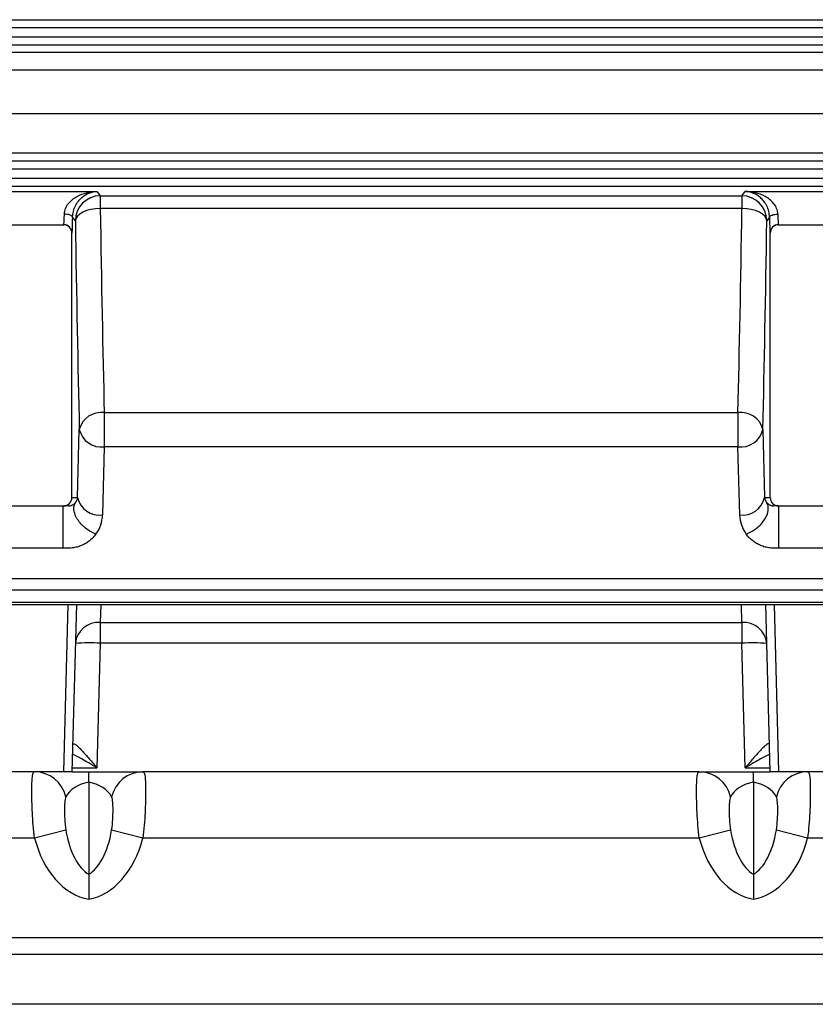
# Model space of a CAD drawing. Header units: millimetres. Extents: x -1087 to -132, y -334 to 655.
# Tile 3 of 63: x -978 to -930, y 27 to 86. Entities that reach past the tile are written whole.
import ezdxf

# ---------------------------------------------------------------- set-up
doc = ezdxf.new("R2010")
doc.units = ezdxf.units.MM

msp = doc.modelspace()

# ---------------------------------------------------------------- linework, layer by layer
at = {"color": 7, "linetype": 'Continuous', "lineweight": 25}
for p, q in [((-1011.189, 85.99), (-896.246, 85.99)), ((-896.246, 85.49), (-1011.189, 85.49)), ((-1011.189, 84.956), (-896.246, 84.956)), ((-896.246, 84.456), (-1011.189, 84.456)), ((-1011.157, 84.035), (-896.122, 84.035)), ((-895.672, 82.954), (-1011.157, 82.954)), ((-1011.157, 80.334), (-895.666, 80.334)), ((-896.122, 77.949), (-1011.157, 77.949)), ((-1011.189, 77.49), (-896.246, 77.49)), ((-896.246, 76.99), (-1011.189, 76.99)), ((-1011.189, 76.456), (-896.246, 76.456)), ((-896.246, 75.956), (-1011.189, 75.956)), ((-993.27, 75.65), (-973.142, 75.65)), ((-973.142, 75.65), (-972.946, 75.388)), ((-972.946, 75.388), (-934.333, 75.388)), ((-972.946, 75.388), (-972.946, 74.625)), ((-934.333, 75.388), (-934.137, 75.65)), ((-934.333, 75.388), (-934.333, 74.625)), ((-934.137, 75.65), (-914.009, 75.65)), ((-974.445, 73.889), (-974.606, 74.104)), ((-934.333, 74.625), (-972.946, 74.625)), ((-932.673, 74.104), (-932.834, 73.889)), ((-991.295, 73.651), (-975.141, 73.651)), ((-991.29, 73.647), (-975.147, 73.647)), ((-975.147, 73.647), (-975.141, 73.651)), ((-932.137, 73.651), (-932.132, 73.647)), ((-932.137, 73.651), (-915.983, 73.651)), ((-932.132, 73.647), (-915.989, 73.647)), ((-974.642, 73.151), (-974.647, 73.147)), ((-974.647, 57.223), (-974.647, 73.147)), ((-932.631, 73.147), (-932.637, 73.151)), ((-932.631, 57.223), (-932.631, 73.147)), ((-972.706, 62.339), (-934.573, 62.339)), ((-972.706, 62.339), (-972.706, 60.277)), ((-934.573, 62.339), (-934.573, 60.277)), ((-974.31, 57.223), (-974.205, 61.322)), ((-933.073, 61.322), (-932.969, 57.223)), ((-972.706, 60.277), (-972.81, 56.177)), ((-934.573, 60.277), (-972.706, 60.277)), ((-934.468, 56.177), (-934.573, 60.277)), ((-974.647, 57.223), (-974.31, 57.223)), ((-932.969, 57.223), (-932.631, 57.223)), ((-991.707, 56.723), (-975.147, 56.723)), ((-974.862, 56.723), (-975.147, 56.723)), ((-932.131, 56.723), (-932.417, 56.723)), ((-932.131, 56.723), (-915.572, 56.723)), ((-975.169, 54.177), (-990.669, 54.177)), ((-916.61, 54.177), (-932.109, 54.177)), ((-988.375, 52.352), (-918.904, 52.352)), ((-918.904, 51.65), (-988.375, 51.65)), ((-988.375, 50.933), (-918.904, 50.933)), ((-988.375, 50.787), (-918.904, 50.787)), ((-975.147, 40.723), (-974.884, 50.787)), ((-974.384, 50.787), (-974.647, 40.723)), ((-972.917, 50.787), (-972.946, 49.712)), ((-934.333, 49.712), (-934.362, 50.787)), ((-932.631, 40.723), (-932.895, 50.787)), ((-932.395, 50.787), (-932.131, 40.723)), ((-972.946, 49.712), (-934.333, 49.712)), ((-972.946, 49.712), (-972.946, 48.458)), ((-934.333, 49.712), (-934.333, 48.458)), ((-972.946, 48.458), (-973.142, 40.958)), ((-934.333, 48.458), (-972.946, 48.458)), ((-934.137, 40.958), (-934.333, 48.458)), ((-974.641, 40.958), (-973.142, 40.958)), ((-934.137, 40.958), (-932.638, 40.958)), ((-975.147, 40.723), (-991.707, 40.723)), ((-974.647, 40.723), (-975.147, 40.723)), ((-974.647, 40.723), (-973.639, 40.723)), ((-973.639, 40.723), (-970.381, 40.723)), ((-936.897, 40.723), (-970.381, 40.723)), ((-936.897, 40.723), (-933.639, 40.723)), ((-933.639, 40.723), (-932.631, 40.723)), ((-932.131, 40.723), (-932.631, 40.723)), ((-915.572, 40.723), (-932.131, 40.723)), ((-973.639, 40.092), (-973.639, 34.552)), ((-933.639, 40.092), (-933.639, 34.552)), ((-975.018, 37.207), (-976.897, 36.723)), ((-970.381, 36.723), (-972.26, 37.207)), ((-935.018, 37.207), (-936.897, 36.723)), ((-930.381, 36.723), (-932.26, 37.207)), ((-976.897, 36.723), (-998.867, 36.723)), ((-936.897, 36.723), (-970.381, 36.723)), ((-908.412, 36.723), (-930.381, 36.723)), ((-924.821, 30.723), (-982.458, 30.723)), ((-928.754, 29.723), (-978.525, 29.723)), ((-928.754, 26.723), (-978.525, 26.723))]:
    msp.add_line(p, q, dxfattribs=at)
at = {"color": 7, "linetype": 'Continuous', "lineweight": 25, "flags": 128}
for points in [[(-974.606, 74.104), (-974.617, 74.139), (-974.647, 74.172), (-974.694, 74.204), (-974.756, 74.231), (-974.832, 74.254), (-974.917, 74.271), (-975.01, 74.282), (-975.106, 74.286)], [(-972.946, 74.625), (-973.234, 74.608), (-973.512, 74.564), (-973.768, 74.495), (-973.994, 74.404), (-974.181, 74.293), (-974.321, 74.167), (-974.41, 74.031), (-974.445, 73.889)], [(-932.834, 73.889), (-932.868, 74.031), (-932.958, 74.167), (-933.098, 74.293), (-933.285, 74.404), (-933.511, 74.495), (-933.767, 74.564), (-934.045, 74.608), (-934.333, 74.625)], [(-932.673, 74.104), (-932.661, 74.139), (-932.631, 74.172), (-932.585, 74.204), (-932.522, 74.231), (-932.447, 74.254), (-932.362, 74.271), (-932.269, 74.282), (-932.173, 74.286)]]:
    msp.add_lwpolyline(points, dxfattribs=at)
at = {"color": 7, "linetype": 'Continuous', "lineweight": 25}
for centre, radius, start, end in [((-972.944, 73.887), 1.501, 90.05364, 179.93108), ((-934.335, 73.887), 1.501, 0.06892, 89.94636), ((-975.142, 73.151), 0.5, 0.0252, 89.96389), ((-932.137, 73.151), 0.5, 90.03611, 179.9748), ((-972.883, 60.987), 1.364, 82.53546, 165.7874), ((-934.396, 60.987), 1.364, 14.2126, 97.46454), ((-972.874, 61.634), 1.368, 193.18953, 277.04918), ((-934.405, 61.634), 1.368, 262.95082, 346.81047), ((-972.978, 57.535), 1.368, 193.18953, 277.04918), ((-934.301, 57.535), 1.368, 262.95082, 346.81047), ((-973.043, 48.307), 1.408, 86.01968, 174.40915), ((-934.235, 48.307), 1.408, 5.59085, 93.98032), ((-973.601, 37.696), 10.781, 86.51218, 94.48767), ((-933.677, 37.696), 10.781, 85.51233, 93.48782), ((-976.919, 38.773), 1.95, 12.86643, 89.35441), ((-970.359, 38.773), 1.95, 90.64559, 167.13357), ((-936.919, 38.773), 1.95, 12.86643, 89.35441), ((-930.359, 38.773), 1.95, 90.64559, 167.13357)]:
    msp.add_arc(centre, radius, start, end, dxfattribs=at)
for centre, major_axis, ratio, start_param, end_param in [((-975.142, 74.651), (0, 1), 0.039279, 3.159046, 4.338937), ((-974.642, 74.651), (0, 1.5), 0.026186, 3.159046, 4.338937), ((-971.418, 106.723), (0, 65.425), 0.026786, 2.083576, 2.316356), ((-935.86, 106.723), (0, 65.425), 0.026786, 3.966829, 4.199609), ((-932.636, 74.651), (0, 1.5), 0.026186, 1.944248, 3.124139), ((-932.137, 74.651), (0, 1), 0.039279, 1.944248, 3.124139), ((-975.147, 73.147), (-0.416, -0.277), 0.999505, 2.553877, 4.124217), ((-972.918, 106.723), (0, 66.925), 0.026186, 2.083576, 2.316356), ((-934.361, 106.723), (0, 66.925), 0.026186, 3.966829, 4.199609), ((-932.131, 73.147), (0.416, -0.277), 0.999505, 2.158969, 3.729308), ((-975.147, 57.223), (0.5, 0), 0.999657, 4.712389, 6.283185), ((-974.811, 57.223), (0.386, 0.358), 0.903357, 4.870956, 5.48418), ((-932.468, 57.223), (0.386, -0.358), 0.903357, 3.940598, 4.553822), ((-932.131, 57.223), (-0.5, 0), 0.999657, 0, 1.570796), ((-974.811, 56.177), (1.451, 1.414), 0.97488, 4.884939, 5.498164), ((-932.468, 56.177), (1.451, -1.414), 0.97488, 3.926614, 4.539839), ((-973.139, 38.723), (2, 0), 0.707107, 1.823477, 2.792009), ((-974.139, 38.723), (2, 0), 0.707107, 0.349583, 1.318116), ((-933.139, 38.723), (2, 0), 0.707107, 1.823477, 2.792009), ((-934.139, 38.723), (2, 0), 0.707107, 0.349583, 1.318116), ((-973.139, 38.66), (0, 4.243), 0.471405, 1.92038, 2.888912), ((-974.139, 38.66), (0, 4.243), 0.471405, 3.394273, 4.362806), ((-933.139, 38.66), (0, 4.243), 0.471405, 1.92038, 2.888912), ((-934.139, 38.66), (0, 4.243), 0.471405, 3.394273, 4.362806), ((-973.139, 38.66), (0, -5.657), 0.707107, 5.061972, 6.157857), ((-974.139, 38.66), (0, 5.657), 0.707107, 3.26692, 4.362806), ((-933.139, 38.66), (0, -5.657), 0.707107, 5.061972, 6.157857), ((-934.139, 38.66), (0, 5.657), 0.707107, 3.26692, 4.362806)]:
    msp.add_ellipse(centre, major_axis=major_axis, ratio=ratio, start_param=start_param, end_param=end_param, dxfattribs=at)
for points, knots in [([(-975.106, 74.286), (-975.105, 74.342), (-975.099, 74.399), (-975.075, 74.513), (-975.058, 74.571), (-974.992, 74.736), (-974.929, 74.839), (-974.783, 75.019), (-974.7, 75.098), (-974.526, 75.236), (-974.435, 75.295), (-974.151, 75.45), (-973.953, 75.522), (-973.551, 75.62), (-973.346, 75.646), (-973.142, 75.65)], [0, 0, 0, 0, 0.0625, 0.0625, 0.125, 0.125, 0.25, 0.25, 0.375, 0.375, 0.5, 0.5, 0.75, 0.75, 1, 1, 1, 1]), ([(-974.606, 74.104), (-974.605, 74.158), (-974.601, 74.215), (-974.587, 74.331), (-974.576, 74.391), (-974.533, 74.569), (-974.491, 74.683), (-974.387, 74.891), (-974.326, 74.985), (-974.196, 75.149), (-974.128, 75.219), (-973.913, 75.405), (-973.763, 75.492), (-973.456, 75.612), (-973.299, 75.644), (-973.142, 75.65)], [0, 0, 0, 0, 0.0625, 0.0625, 0.125, 0.125, 0.25, 0.25, 0.375, 0.375, 0.5, 0.5, 0.75, 0.75, 1, 1, 1, 1]), ([(-932.673, 74.104), (-932.674, 74.158), (-932.677, 74.215), (-932.692, 74.331), (-932.703, 74.391), (-932.746, 74.569), (-932.788, 74.683), (-932.892, 74.891), (-932.953, 74.985), (-933.082, 75.149), (-933.151, 75.219), (-933.365, 75.405), (-933.516, 75.492), (-933.823, 75.612), (-933.98, 75.644), (-934.137, 75.65)], [0, 0, 0, 0, 0.0625, 0.0625, 0.125, 0.125, 0.25, 0.25, 0.375, 0.375, 0.5, 0.5, 0.75, 0.75, 1, 1, 1, 1]), ([(-932.173, 74.286), (-932.174, 74.342), (-932.18, 74.399), (-932.203, 74.513), (-932.221, 74.571), (-932.287, 74.736), (-932.35, 74.839), (-932.496, 75.019), (-932.579, 75.098), (-932.753, 75.236), (-932.844, 75.295), (-933.128, 75.45), (-933.325, 75.522), (-933.727, 75.62), (-933.933, 75.646), (-934.137, 75.65)], [0, 0, 0, 0, 0.0625, 0.0625, 0.125, 0.125, 0.25, 0.25, 0.375, 0.375, 0.5, 0.5, 0.75, 0.75, 1, 1, 1, 1]), ([(-974.862, 56.723), (-974.851, 56.723), (-974.828, 56.723), (-974.789, 56.727), (-974.737, 56.737), (-974.68, 56.754), (-974.626, 56.778), (-974.559, 56.815), (-974.508, 56.854), (-974.462, 56.898), (-974.441, 56.922), (-974.43, 56.935)], [0, 0, 0, 0, 0.032779, 0.06573, 0.126485, 0.227755, 0.337826, 0.452921, 0.705078, 0.839675, 1, 1, 1, 1]), ([(-973.204, 55.026), (-973.422, 55.108), (-973.64, 55.233), (-973.88, 55.424), (-973.926, 55.464), (-974.015, 55.547), (-974.057, 55.59), (-974.178, 55.721), (-974.25, 55.814), (-974.341, 55.954), (-974.368, 56.002), (-974.417, 56.097), (-974.438, 56.144), (-974.493, 56.286), (-974.517, 56.379), (-974.53, 56.49), (-974.531, 56.513), (-974.533, 56.556), (-974.533, 56.577), (-974.531, 56.641), (-974.526, 56.682), (-974.51, 56.76), (-974.499, 56.798), (-974.469, 56.869), (-974.451, 56.903), (-974.43, 56.935)], [0, 0, 0, 0, 0.25, 0.25, 0.3125, 0.3125, 0.375, 0.375, 0.5, 0.5, 0.5625, 0.5625, 0.625, 0.625, 0.75, 0.75, 0.78125, 0.78125, 0.8125, 0.8125, 0.875, 0.875, 0.9375, 0.9375, 1, 1, 1, 1]), ([(-934.075, 55.026), (-933.857, 55.108), (-933.639, 55.233), (-933.255, 55.539), (-933.089, 55.72), (-932.848, 56.095), (-932.772, 56.29), (-932.731, 56.647), (-932.764, 56.808), (-932.848, 56.935)], [0, 0, 0, 0, 0.25, 0.25, 0.5, 0.5, 0.75, 0.75, 1, 1, 1, 1]), ([(-932.848, 56.935), (-932.837, 56.922), (-932.817, 56.898), (-932.771, 56.854), (-932.718, 56.813), (-932.646, 56.774), (-932.591, 56.751), (-932.535, 56.736), (-932.491, 56.728), (-932.451, 56.723), (-932.428, 56.723), (-932.417, 56.723)], [0, 0, 0, 0, 0.160292, 0.294913, 0.547062, 0.678176, 0.802165, 0.870582, 0.932409, 0.966288, 1, 1, 1, 1]), ([(-975.169, 54.177), (-975.169, 54.387), (-975.169, 54.658), (-975.169, 55.234), (-975.169, 55.537), (-975.169, 56.076), (-975.169, 56.311), (-975.169, 56.635), (-975.169, 56.723), (-975.169, 56.723)], [0, 0, 0, 0, 0.25, 0.25, 0.5, 0.5, 0.75, 0.75, 1, 1, 1, 1]), ([(-932.109, 54.177), (-932.109, 54.335), (-932.109, 54.527), (-932.109, 54.803), (-932.109, 54.874), (-932.109, 55.09), (-932.109, 55.238), (-932.109, 55.456), (-932.109, 55.528), (-932.109, 55.67), (-932.109, 55.739), (-932.109, 55.941), (-932.109, 56.068), (-932.109, 56.265), (-932.109, 56.342), (-932.109, 56.431), (-932.109, 56.453), (-932.109, 56.513), (-932.109, 56.549), (-932.109, 56.611), (-932.109, 56.637), (-932.109, 56.68), (-932.109, 56.696), (-932.109, 56.717), (-932.109, 56.723), (-932.109, 56.723)], [0, 0, 0, 0, 0.1875, 0.1875, 0.25, 0.25, 0.375, 0.375, 0.4375, 0.4375, 0.5, 0.5, 0.625, 0.625, 0.71875, 0.71875, 0.75, 0.75, 0.8125, 0.8125, 0.875, 0.875, 0.9375, 0.9375, 1, 1, 1, 1]), ([(-973.204, 55.026), (-973.23, 54.992), (-973.281, 54.924), (-973.392, 54.797), (-973.545, 54.652), (-973.758, 54.499), (-973.959, 54.391), (-974.132, 54.316), (-974.315, 54.251), (-974.51, 54.205), (-974.711, 54.181), (-974.864, 54.176), (-975.016, 54.178), (-975.118, 54.177), (-975.169, 54.177)], [0, 0, 0, 0, 0.0671564, 0.1315259, 0.256141, 0.3776225, 0.500123, 0.5628663, 0.6257912, 0.7501026, 0.8127537, 0.8749553, 0.9374777, 1, 1, 1, 1]), ([(-932.109, 54.177), (-932.16, 54.177), (-932.262, 54.178), (-932.415, 54.176), (-932.568, 54.181), (-932.769, 54.205), (-932.964, 54.251), (-933.147, 54.316), (-933.32, 54.391), (-933.52, 54.499), (-933.733, 54.652), (-933.886, 54.797), (-933.998, 54.924), (-934.049, 54.992), (-934.075, 55.026)], [0, 0, 0, 0, 0.062523, 0.125046, 0.187201, 0.249913, 0.374314, 0.437189, 0.499855, 0.622311, 0.743845, 0.868511, 0.932784, 1, 1, 1, 1]), ([(-974.606, 42.306), (-974.605, 42.334), (-974.601, 42.357), (-974.587, 42.389), (-974.576, 42.4), (-974.533, 42.411), (-974.491, 42.393), (-974.387, 42.323), (-974.326, 42.27), (-974.196, 42.147), (-974.128, 42.078), (-973.913, 41.851), (-973.763, 41.681), (-973.456, 41.327), (-973.299, 41.143), (-973.142, 40.958)], [0, 0, 0, 0, 0.0625, 0.0625, 0.125, 0.125, 0.25, 0.25, 0.375, 0.375, 0.5, 0.5, 0.75, 0.75, 1, 1, 1, 1]), ([(-932.673, 42.306), (-932.674, 42.334), (-932.677, 42.357), (-932.692, 42.389), (-932.703, 42.4), (-932.746, 42.411), (-932.788, 42.393), (-932.892, 42.323), (-932.953, 42.27), (-933.082, 42.147), (-933.151, 42.078), (-933.365, 41.851), (-933.516, 41.681), (-933.823, 41.327), (-933.98, 41.143), (-934.137, 40.958)], [0, 0, 0, 0, 0.0625, 0.0625, 0.125, 0.125, 0.25, 0.25, 0.375, 0.375, 0.5, 0.5, 0.75, 0.75, 1, 1, 1, 1]), ([(-973.142, 40.958), (-973.144, 40.959), (-973.311, 41.057), (-973.704, 41.287), (-974.215, 41.582), (-974.516, 41.728), (-974.62, 41.778)], [0, 0, 0, 0, 0.005018, 0.323908, 0.767016, 1, 1, 1, 1]), ([(-932.659, 41.778), (-932.763, 41.728), (-933.064, 41.582), (-933.575, 41.287), (-933.968, 41.057), (-934.134, 40.959), (-934.137, 40.958)], [0, 0, 0, 0, 0.232984, 0.676092, 0.994982, 1, 1, 1, 1]), ([(-976.897, 36.723), (-976.931, 36.985), (-976.958, 37.245), (-977, 37.758), (-977.016, 38.012), (-977.04, 38.495), (-977.048, 38.725), (-977.059, 39.164), (-977.062, 39.367), (-977.062, 39.736), (-977.059, 39.905), (-977.048, 40.196), (-977.04, 40.319), (-977.016, 40.519), (-977, 40.596), (-976.958, 40.697), (-976.931, 40.723), (-976.897, 40.723)], [0, 0, 0, 0, 0.125, 0.125, 0.25, 0.25, 0.375, 0.375, 0.5, 0.5, 0.625, 0.625, 0.75, 0.75, 0.875, 0.875, 1, 1, 1, 1]), ([(-973.639, 40.092), (-973.639, 40.291), (-973.639, 40.447), (-973.639, 40.611), (-973.639, 40.652), (-973.639, 40.694), (-973.639, 40.705), (-973.639, 40.719), (-973.639, 40.723), (-973.639, 40.723)], [0, 0, 0, 0, 0.5, 0.5, 0.75, 0.75, 0.875, 0.875, 1, 1, 1, 1]), ([(-970.381, 40.723), (-970.347, 40.723), (-970.321, 40.697), (-970.279, 40.596), (-970.263, 40.519), (-970.239, 40.319), (-970.23, 40.196), (-970.22, 39.905), (-970.217, 39.736), (-970.217, 39.367), (-970.219, 39.164), (-970.23, 38.725), (-970.238, 38.495), (-970.263, 38.012), (-970.279, 37.758), (-970.321, 37.245), (-970.347, 36.985), (-970.381, 36.723)], [0, 0, 0, 0, 0.125, 0.125, 0.25, 0.25, 0.375, 0.375, 0.5, 0.5, 0.625, 0.625, 0.75, 0.75, 0.875, 0.875, 1, 1, 1, 1]), ([(-936.897, 36.723), (-936.931, 36.985), (-936.958, 37.245), (-937, 37.758), (-937.016, 38.012), (-937.04, 38.495), (-937.048, 38.725), (-937.059, 39.164), (-937.062, 39.367), (-937.062, 39.736), (-937.059, 39.905), (-937.048, 40.196), (-937.04, 40.319), (-937.016, 40.519), (-937, 40.596), (-936.958, 40.697), (-936.931, 40.723), (-936.897, 40.723)], [0, 0, 0, 0, 0.125, 0.125, 0.25, 0.25, 0.375, 0.375, 0.5, 0.5, 0.625, 0.625, 0.75, 0.75, 0.875, 0.875, 1, 1, 1, 1]), ([(-933.639, 40.092), (-933.639, 40.291), (-933.639, 40.447), (-933.639, 40.611), (-933.639, 40.652), (-933.639, 40.694), (-933.639, 40.705), (-933.639, 40.719), (-933.639, 40.723), (-933.639, 40.723)], [0, 0, 0, 0, 0.5, 0.5, 0.75, 0.75, 0.875, 0.875, 1, 1, 1, 1]), ([(-930.381, 40.723), (-930.347, 40.723), (-930.321, 40.697), (-930.279, 40.596), (-930.263, 40.519), (-930.239, 40.319), (-930.23, 40.196), (-930.22, 39.905), (-930.217, 39.736), (-930.217, 39.367), (-930.219, 39.164), (-930.23, 38.725), (-930.238, 38.495), (-930.263, 38.012), (-930.279, 37.758), (-930.321, 37.245), (-930.347, 36.985), (-930.381, 36.723)], [0, 0, 0, 0, 0.125, 0.125, 0.25, 0.25, 0.375, 0.375, 0.5, 0.5, 0.625, 0.625, 0.75, 0.75, 0.875, 0.875, 1, 1, 1, 1]), ([(-975.018, 39.207), (-975.058, 39.131), (-975.075, 39.015), (-975.097, 38.743), (-975.101, 38.586), (-975.101, 38.242), (-975.097, 38.054), (-975.075, 37.652), (-975.058, 37.436), (-975.018, 37.207)], [0, 0, 0, 0, 0.25, 0.25, 0.5, 0.5, 0.75, 0.75, 1, 1, 1, 1]), ([(-972.26, 37.207), (-972.221, 37.436), (-972.204, 37.652), (-972.182, 38.054), (-972.178, 38.242), (-972.178, 38.586), (-972.182, 38.743), (-972.204, 39.015), (-972.221, 39.131), (-972.26, 39.207)], [0, 0, 0, 0, 0.25, 0.25, 0.5, 0.5, 0.75, 0.75, 1, 1, 1, 1]), ([(-935.018, 39.207), (-935.058, 39.131), (-935.075, 39.015), (-935.097, 38.743), (-935.101, 38.586), (-935.101, 38.242), (-935.097, 38.054), (-935.075, 37.652), (-935.058, 37.436), (-935.018, 37.207)], [0, 0, 0, 0, 0.25, 0.25, 0.5, 0.5, 0.75, 0.75, 1, 1, 1, 1]), ([(-932.26, 37.207), (-932.221, 37.436), (-932.204, 37.652), (-932.182, 38.054), (-932.178, 38.242), (-932.178, 38.586), (-932.182, 38.743), (-932.204, 39.015), (-932.221, 39.131), (-932.26, 39.207)], [0, 0, 0, 0, 0.25, 0.25, 0.5, 0.5, 0.75, 0.75, 1, 1, 1, 1]), ([(-973.639, 34.552), (-973.639, 34.353), (-973.639, 34.123), (-973.639, 33.734), (-973.639, 33.601), (-973.639, 33.397), (-973.639, 33.328), (-973.639, 33.189), (-973.639, 33.117), (-973.639, 33.048)], [0, 0, 0, 0, 0.5, 0.5, 0.75, 0.75, 0.875, 0.875, 1, 1, 1, 1]), ([(-933.639, 34.552), (-933.639, 34.353), (-933.639, 34.123), (-933.639, 33.734), (-933.639, 33.601), (-933.639, 33.397), (-933.639, 33.328), (-933.639, 33.189), (-933.639, 33.117), (-933.639, 33.048)], [0, 0, 0, 0, 0.5, 0.5, 0.75, 0.75, 0.875, 0.875, 1, 1, 1, 1])]:
    msp.add_open_spline(points, degree=3, knots=knots, dxfattribs=at)

doc.saveas('drawing.dxf')
